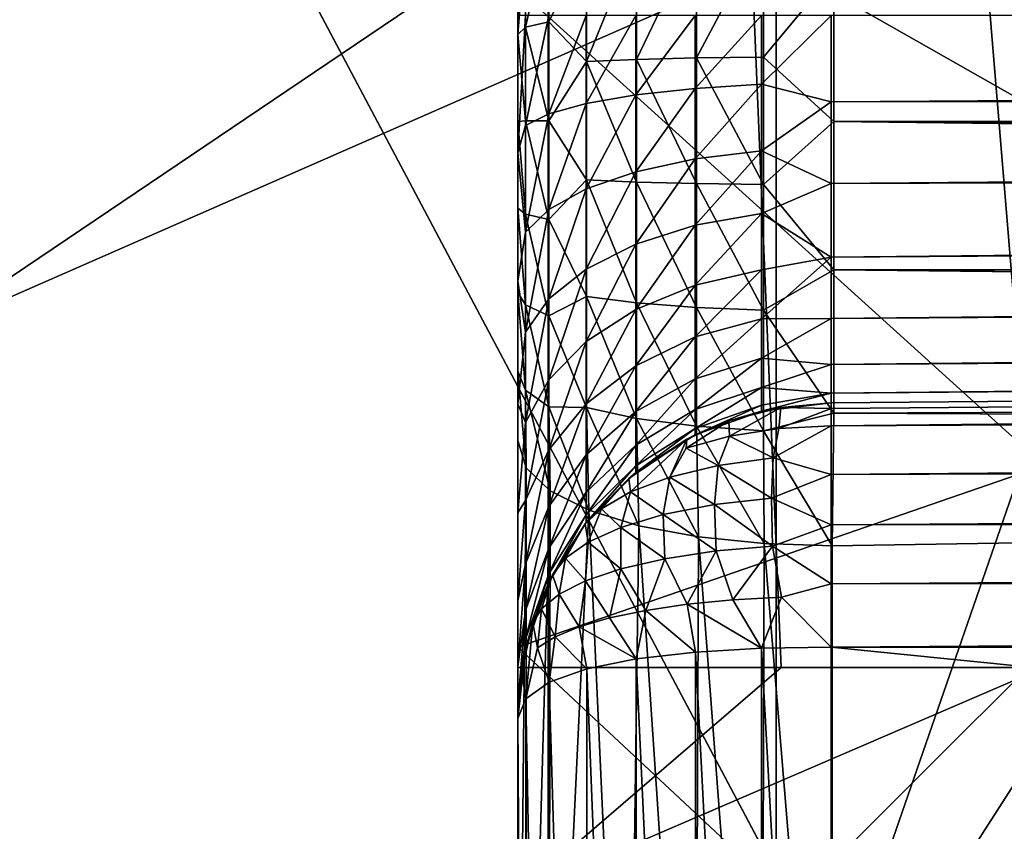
# Model space of a CAD drawing. Header units: metres. Extents: x -150 to 146, y -127 to 82.
# Tile 196 of 256: x 128.777 to 129.712, y -3.175 to -2.404. Entities that reach past the tile are written whole.
import ezdxf

# ---------------------------------------------------------------- set-up
doc = ezdxf.new("R2010")
doc.units = ezdxf.units.M
doc.layers.add('solid_ELLA_AP_WANNE_SW0001', color=7, linetype='CONTINUOUS')

msp = doc.modelspace()

# ---------------------------------------------------------------- linework, layer by layer
at = {"layer": 'solid_ELLA_AP_WANNE_SW0001'}
for points in [[(129.25, 5.879635, -5.858713), (129.25, 5.81223, -6.060587), (129.25, -5.879607, -5.858774)], [(129.25, -2.4, -5.798081), (129.25, 5.879635, -5.858713), (129.25, -5.879607, -5.858774)], [(129.25, 5.81223, -6.060587), (129.25, -5.812198, -6.060646), (129.25, -5.879607, -5.858774)], [(129.25, 5.81223, -6.060587), (129.25, 5.730348, -6.258235), (129.25, -5.812198, -6.060646)], [(129.25, 5.730348, -6.258235), (129.25, -5.730314, -6.258292), (129.25, -5.812198, -6.060646)], [(129.25, 5.730348, -6.258235), (129.25, 5.635243, -6.448655), (129.25, -5.730314, -6.258292)], [(129.25, 5.635243, -6.448655), (129.25, -5.635207, -6.448709), (129.25, -5.730314, -6.258292)], [(129.25, 5.635243, -6.448655), (129.25, 5.527332, -6.630372), (129.25, -5.635207, -6.448709)], [(129.25, 5.527332, -6.630372), (129.25, -5.527295, -6.630423), (129.25, -5.635207, -6.448709)], [(129.25, 5.527332, -6.630372), (129.25, 5.405471, -6.80557), (129.25, -5.527295, -6.630423)], [(129.25, 5.405471, -6.80557), (129.25, -5.405431, -6.805618), (129.25, -5.527295, -6.630423)], [(129.25, 5.405471, -6.80557), (129.25, 5.2714, -6.972069), (129.25, -5.405431, -6.805618)], [(129.25, 5.2714, -6.972069), (129.25, -5.271358, -6.972115), (129.25, -5.405431, -6.805618)], [(129.25, 5.2714, -6.972069), (129.25, 5.127081, -7.127316), (129.25, -5.271358, -6.972115)], [(129.25, 5.127081, -7.127316), (129.25, -5.127038, -7.12736), (129.25, -5.271358, -6.972115)], [(129.25, 5.127081, -7.127316), (129.25, 4.971817, -7.271616), (129.25, -5.127038, -7.12736)], [(129.25, 4.971817, -7.271616), (129.25, -4.971772, -7.271657), (129.25, -5.127038, -7.12736)], [(129.25, 4.971817, -7.271616), (129.25, 4.805302, -7.405668), (129.25, -4.971772, -7.271657)], [(129.25, 4.805302, -7.405668), (129.25, -4.805256, -7.405706), (129.25, -4.971772, -7.271657)], [(129.25, 4.805302, -7.405668), (129.25, 4.63009, -7.527509), (129.25, -4.805256, -7.405706)], [(129.25, 4.63009, -7.527509), (129.25, -4.630043, -7.527544), (129.25, -4.805256, -7.405706)], [(129.25, 4.63009, -7.527509), (129.25, 4.44836, -7.635398), (129.25, -4.630043, -7.527544)], [(129.25, -4.595243, 5.457601), (129.25, 4.118819, 5.962177), (129.25, 4.596436, 5.456181)], [(129.25, -4.193285, 5.014819), (129.25, -4.595243, 5.457601), (129.25, 4.596436, 5.456181)], [(129.25, -4.193285, 5.014819), (129.25, 4.596436, 5.456181), (129.25, 4.192567, 5.01476)], [(129.25, 4.44836, -7.635398), (129.25, -4.448312, -7.63543), (129.25, -4.630043, -7.527544)], [(129.25, 4.44836, -7.635398), (129.25, 4.257929, -7.730477), (129.25, -4.448312, -7.63543)], [(129.25, 4.257929, -7.730477), (129.25, -4.257881, -7.730507), (129.25, -4.448312, -7.63543)], [(129.25, 4.257929, -7.730477), (129.25, 4.060271, -7.812335), (129.25, -4.257881, -7.730507)], [(129.25, -4.042021, 4.988364), (129.25, 4.192567, 5.01476), (129.25, 4.041499, 4.988227)], [(129.25, -4.042021, 4.988364), (129.25, -4.193285, 5.014819), (129.25, 4.192567, 5.01476)], [(129.25, -4.117467, 5.963454), (129.25, 3.58298, 6.412385), (129.25, 4.118819, 5.962177)], [(129.25, -4.595243, 5.457601), (129.25, -4.117467, 5.963454), (129.25, 4.118819, 5.962177)], [(129.25, 4.060271, -7.812335), (129.25, -4.060223, -7.812362), (129.25, -4.257881, -7.730507)], [(129.25, 4.060271, -7.812335), (129.25, 3.85839, -7.879718), (129.25, -4.060223, -7.812362)], [(129.25, -3.901098, 4.938209), (129.25, 4.041499, 4.988227), (129.25, 3.90077, 4.938056)], [(129.25, -3.901098, 4.938209), (129.25, -4.042021, 4.988364), (129.25, 4.041499, 4.988227)], [(129.25, -3.772919, 4.864948), (129.25, 3.90077, 4.938056), (129.25, 3.772777, 4.864846)], [(129.25, -3.772919, 4.864948), (129.25, -3.901098, 4.938209), (129.25, 3.90077, 4.938056)], [(129.25, 3.85839, -7.879718), (129.25, -3.858341, -7.879743), (129.25, -4.060223, -7.812362)], [(129.25, 3.85839, -7.879718), (129.25, 3.654327, -7.931779), (129.25, -3.858341, -7.879743)], [(129.25, -3.772919, 4.864948), (129.25, 3.772777, 4.864846), (129.25, 3.655498, 4.768092)], [(129.25, -3.772919, 4.864948), (129.25, 3.655498, 4.768092), (129.25, 2.803874, 4.768092)], [(129.25, 3.654327, -7.931779), (129.25, -3.654278, -7.931799), (129.25, -3.858341, -7.879743)], [(129.25, 3.654327, -7.931779), (129.25, 3.446561, -7.969151), (129.25, -3.654278, -7.931799)], [(129.25, -3.581488, 6.413495), (129.25, 3.001862, 6.79447), (129.25, 3.58298, 6.412385)], [(129.25, -4.117467, 5.963454), (129.25, -3.581488, 6.413495), (129.25, 3.58298, 6.412385)], [(129.25, 3.446561, -7.969151), (129.25, -3.446511, -7.969165), (129.25, -3.654278, -7.931799)], [(129.25, 3.446561, -7.969151), (129.25, 3.234906, -7.99191), (129.25, -3.446511, -7.969165)], [(129.25, 3.234906, -7.99191), (129.25, -3.234856, -7.991918), (129.25, -3.446511, -7.969165)], [(129.25, 3.234906, -7.99191), (129.25, 3.019362, -8.000058), (129.25, -3.234856, -7.991918)], [(129.74968, -3.019485, -8.517437), (129.25, 3.019362, -8.000058), (129.74968, 3.019503, -8.517437)], [(129.25, 3.019362, -8.000058), (129.25, -3.019312, -8.000058), (129.25, -3.234856, -7.991918)], [(129.499969, -3.019485, -8.258858), (129.25, -3.019312, -8.000058), (129.25, 3.019362, -8.000058)], [(129.74968, -3.019485, -8.517437), (129.499969, -3.019485, -8.258858), (129.25, 3.019362, -8.000058)], [(129.25, -3.000256, 6.795398), (129.25, 2.37631, 7.10902), (129.25, 3.001862, 6.79447)], [(129.25, -3.581488, 6.413495), (129.25, -3.000256, 6.795398), (129.25, 3.001862, 6.79447)], [(129.25, -3.772919, 4.864948), (129.25, 2.803874, 4.768092), (129.25, 2.196142, 4.768081)], [(129.25, -3.000256, 6.795398), (129.25, -2.374615, 7.109751), (129.25, 2.37631, 7.10902)], [(129.25, -3.772919, 4.864948), (129.25, 2.196142, 4.768081), (129.25, -2.196142, 4.768081)], [(129.555511, -3.328925, -19.563564), (128.788757, -1.882013, -20.187002), (130.345078, -1.046508, -19.332253)], [(129.555511, -3.328925, -19.563564), (130.345078, -1.046508, -19.332253), (131.089981, -2.452185, -18.701998)], [(128, -1.443191, -18.370737), (128, -3.004499, -18.180754), (129.495316, -2.348025, -17.369448)], [(128, -3.167501, 18.153063), (128, -1.589643, 18.358644), (129.27887, -2.303754, 17.517534)], [(129.495316, -2.348025, -17.369448), (130.91626, -3.155684, -16.197605), (130.91626, -1.709522, -16.413357)], [(128.788757, -1.882013, -20.187002), (128, -3.590626, -20.36355), (128, -1.802194, -20.599003)], [(128.765381, -1.837924, 20.203613), (128, -4.305435, 20.224491), (129.510208, -3.243419, 19.604759)], [(128.765381, -1.837924, 20.203613), (129.510208, -3.243419, 19.604759), (130.817642, -1.938269, 18.950344)], [(129.555511, -3.328925, -19.563564), (128, -3.590626, -20.36355), (128.788757, -1.882013, -20.187002)], [(129.510208, -3.243419, 19.604759), (131.479889, -3.187959, 18.308447), (130.817642, -1.938269, 18.950344)], [(129.749847, -2.827664, 7.472099), (129.749863, -2.152399, 7.751781), (129.25, -2.374615, 7.109751)], [(129.25, -2.803857, 4.76808), (129.25, -3.772919, 4.864948), (129.25, -2.196142, 4.768081)], [(129.25, -2.262212, 4.717897), (129.25, -2.803857, 4.76808), (129.25, -2.196142, 4.768081)], [(129.25, -2.262212, 4.717897), (129.25, -2.738066, 4.718072), (129.25, -2.803857, 4.76808)], [(129.25, -2.262212, 4.717897), (129.25, -2.663259, 4.680809), (129.25, -2.738066, 4.718072)], [(129.25, -2.262212, 4.717897), (129.25, -2.337365, 4.680569), (129.25, -2.663259, 4.680809)], [(129.27887, -3.820145, 17.250443), (130.281006, -2.257224, 16.832203), (130.281006, -3.742246, 16.565437)], [(129.27887, -3.820145, 17.250443), (129.27887, -2.303754, 17.517534), (130.281006, -2.257224, 16.832203)], [(128, -3.167501, 18.153063), (129.27887, -2.303754, 17.517534), (129.27887, -3.820145, 17.250443)], [(129.279587, -2.406133, 4.527725), (129.257446, -2.411158, 4.591271), (129.279587, -2.314744, 4.550464)], [(129.279587, -2.314744, 4.550464), (129.257446, -2.411158, 4.591271), (129.257446, -2.324967, 4.614139)], [(129.279587, -2.406133, 4.527725), (129.279587, -2.314744, 4.550464), (129.315323, -2.333143, 4.485357)], [(129.257446, -2.324967, 4.614139), (129.25, -2.418039, 4.657475), (129.25, -2.337365, 4.680569)], [(129.257446, -2.324967, 4.614139), (129.257446, -2.411158, 4.591271), (129.25, -2.418039, 4.657475)], [(129.315323, -2.443796, 4.465596), (129.315323, -2.333143, 4.485357), (129.362854, -2.326978, 4.437764)], [(129.315323, -2.443796, 4.465596), (129.362854, -2.326978, 4.437764), (129.362854, -2.441763, 4.418016)], [(129.362854, -2.441763, 4.418016), (129.362854, -2.326978, 4.437764), (129.419769, -2.322611, 4.401924)], [(129.362854, -2.441763, 4.418016), (129.419769, -2.322611, 4.401924), (129.419769, -2.440323, 4.382215)], [(129.419769, -2.440323, 4.382215), (129.419769, -2.322611, 4.401924), (129.483246, -2.320034, 4.379663)], [(129.419769, -2.440323, 4.382215), (129.483246, -2.320034, 4.379663), (129.483246, -2.439475, 4.359993)], [(129.483246, -2.439475, 4.359993), (129.483246, -2.320034, 4.379663), (129.550003, -2.359205, 4.363334)], [(129.279587, -2.406133, 4.527725), (129.315323, -2.333143, 4.485357), (129.315323, -2.443796, 4.465596)], [(129.25, -2.337365, 4.680569), (129.25, -2.582953, 4.657661), (129.25, -2.663259, 4.680809)], [(129.25, -2.337365, 4.680569), (129.25, -2.418039, 4.657475), (129.25, -2.582953, 4.657661)], [(128, -3.004499, -18.180754), (129.495316, -3.857681, -17.097639), (129.495316, -2.348025, -17.369448)], [(129.495316, -2.348025, -17.369448), (129.495316, -3.857681, -17.097639), (130.91626, -3.155684, -16.197605)], [(129.483246, -2.439475, 4.359993), (129.550003, -2.359205, 4.363334), (129.550003, -2.500557, 4.35)], [(129.550003, -2.359205, 4.363334), (141.517685, -2.401783, 4.356473), (141.535126, -2.44678, 4.351879)], [(129.550003, -2.359205, 4.363334), (141.535126, -2.44678, 4.351879), (141.541107, -2.499419, 4.350041)], [(129.550003, -2.359205, 4.363334), (141.541107, -2.499419, 4.350041), (129.550003, -2.500557, 4.35)], [(129.749847, -2.827664, 7.472099), (129.25, -2.374615, 7.109751), (129.25, -3.000256, 6.795398)], [(129.25, -2.4, -5.798081), (129.25, -5.879607, -5.858774), (129.25, -5.931689, -5.654718)], [(129.25, -2.530333, -5.785372), (129.25, -2.4, -5.798081), (129.25, -5.931689, -5.654718)], [(129.257431, -2.4, -5.731689), (129.25, -2.4, -5.798081), (129.25, -2.530333, -5.785372)], [(129.257431, -2.504482, -5.722548), (129.257431, -2.4, -5.731689), (129.25, -2.530333, -5.785372)], [(129.257431, -2.504482, -5.722548), (129.279419, -2.4, -5.66853), (129.257431, -2.4, -5.731689)], [(129.279419, -2.493515, -5.660348), (129.279419, -2.4, -5.66853), (129.257431, -2.504482, -5.722548)], [(129.279419, -2.493515, -5.660348), (129.314835, -2.4, -5.611808), (129.279419, -2.4, -5.66853)], [(129.314835, -2.483665, -5.604488), (129.314835, -2.4, -5.611808), (129.279419, -2.493515, -5.660348)], [(129.314835, -2.483665, -5.604488), (129.361938, -2.4, -5.564341), (129.314835, -2.4, -5.611808)], [(129.361938, -2.475423, -5.557743), (129.361938, -2.4, -5.564341), (129.314835, -2.483665, -5.604488)], [(129.361938, -2.475423, -5.557743), (129.418396, -2.4, -5.52849), (129.361938, -2.4, -5.564341)], [(129.418396, -2.469197, -5.522435), (129.418396, -2.4, -5.52849), (129.361938, -2.475423, -5.557743)], [(129.418396, -2.469197, -5.522435), (129.481384, -2.4, -5.506033), (129.418396, -2.4, -5.52849)], [(129.481384, -2.465297, -5.50032), (129.481384, -2.4, -5.506033), (129.418396, -2.469197, -5.522435)], [(129.481384, -2.465297, -5.50032), (129.547379, -2.4, -5.498093), (129.481384, -2.4, -5.506033)], [(129.481384, -2.465297, -5.50032), (129.547379, -2.481908, -5.488863), (129.547379, -2.4, -5.498093)], [(129.547379, -2.481908, -5.488863), (141.452621, -2.4, -5.394197), (129.547379, -2.4, -5.498093)], [(129.547379, -2.481908, -5.488863), (141.452621, -2.458789, -5.387573), (141.452621, -2.4, -5.394197)], [(129.257446, -2.411158, 4.591271), (129.257446, -2.499999, 4.583572), (129.25, -2.418039, 4.657475)], [(129.279587, -2.499999, 4.520078), (129.257446, -2.411158, 4.591271), (129.279587, -2.406133, 4.527725)], [(129.279587, -2.499999, 4.520078), (129.257446, -2.499999, 4.583572), (129.257446, -2.411158, 4.591271)], [(129.279587, -2.499999, 4.520078), (129.279587, -2.406133, 4.527725), (129.315323, -2.443796, 4.465596)], [(129.25, -2.418039, 4.657475), (129.25, -2.500669, 4.650001), (129.25, -2.582953, 4.657661)], [(129.257446, -2.499999, 4.583572), (129.25, -2.500669, 4.650001), (129.25, -2.418039, 4.657475)], [(129.419769, -2.440323, 4.382215), (129.483246, -2.439475, 4.359993), (129.483246, -2.560524, 4.359993)], [(129.483246, -2.560524, 4.359993), (129.483246, -2.439475, 4.359993), (129.550003, -2.500557, 4.35)], [(129.279587, -2.499999, 4.520078), (129.315323, -2.443796, 4.465596), (129.315323, -2.5562, 4.465595)], [(129.315323, -2.443796, 4.465596), (129.362854, -2.441763, 4.418016), (129.362854, -2.558233, 4.418016)], [(129.315323, -2.5562, 4.465595), (129.315323, -2.443796, 4.465596), (129.362854, -2.558233, 4.418016)], [(129.362854, -2.441763, 4.418016), (129.419769, -2.440323, 4.382215), (129.419769, -2.559674, 4.382215)], [(129.362854, -2.558233, 4.418016), (129.362854, -2.441763, 4.418016), (129.419769, -2.559674, 4.382215)], [(129.419769, -2.559674, 4.382215), (129.419769, -2.440323, 4.382215), (129.483246, -2.560524, 4.359993)], [(130.29567, -4.725626, -18.807552), (129.555511, -3.328925, -19.563564), (131.089981, -2.452185, -18.701998)], [(129.481384, -2.528611, -5.483356), (129.481384, -2.465297, -5.50032), (129.418396, -2.536291, -5.504457)], [(129.481384, -2.465297, -5.50032), (129.418396, -2.469197, -5.522435), (129.418396, -2.536291, -5.504457)], [(129.481384, -2.528611, -5.483356), (129.547379, -2.481908, -5.488863), (129.481384, -2.465297, -5.50032)], [(129.547379, -2.559709, -5.46164), (141.452621, -2.514631, -5.368033), (141.452621, -2.458789, -5.387573)], [(129.547379, -2.481908, -5.488863), (129.547379, -2.559709, -5.46164), (141.452621, -2.458789, -5.387573)], [(129.361938, -2.548553, -5.538147), (129.361938, -2.475423, -5.557743), (129.314835, -2.564788, -5.582751)], [(129.361938, -2.475423, -5.557743), (129.314835, -2.483665, -5.604488), (129.314835, -2.564788, -5.582751)], [(129.418396, -2.536291, -5.504457), (129.418396, -2.469197, -5.522435), (129.361938, -2.548553, -5.538147)], [(129.418396, -2.469197, -5.522435), (129.361938, -2.475423, -5.557743), (129.361938, -2.548553, -5.538147)], [(129.314835, -2.564788, -5.582751), (129.314835, -2.483665, -5.604488), (129.279419, -2.584188, -5.636053)], [(129.314835, -2.483665, -5.604488), (129.279419, -2.493515, -5.660348), (129.279419, -2.584188, -5.636053)], [(129.481384, -2.528611, -5.483356), (129.547379, -2.559709, -5.46164), (129.547379, -2.481908, -5.488863)], [(129.279419, -2.584188, -5.636053), (129.279419, -2.493515, -5.660348), (129.257431, -2.60579, -5.695403)], [(129.279419, -2.493515, -5.660348), (129.257431, -2.504482, -5.722548), (129.257431, -2.60579, -5.695403)], [(129.257446, -2.499999, 4.583572), (129.257446, -2.58884, 4.591271), (129.25, -2.500669, 4.650001)], [(129.257446, -2.58884, 4.591271), (129.25, -2.582953, 4.657661), (129.25, -2.500669, 4.650001)], [(129.257431, -2.60579, -5.695403), (129.257431, -2.504482, -5.722548), (129.25, -2.530333, -5.785372)], [(129.279587, -2.593864, 4.527724), (129.257446, -2.499999, 4.583572), (129.279587, -2.499999, 4.520078)], [(129.279587, -2.593864, 4.527724), (129.257446, -2.58884, 4.591271), (129.257446, -2.499999, 4.583572)], [(129.279587, -2.593864, 4.527724), (129.279587, -2.499999, 4.520078), (129.315323, -2.5562, 4.465595)], [(129.483246, -2.560524, 4.359993), (129.550003, -2.500557, 4.35), (129.550003, -2.641709, 4.363509)], [(129.550003, -2.500557, 4.35), (141.541107, -2.499419, 4.350041), (141.535248, -2.552516, 4.351843)], [(129.550003, -2.500557, 4.35), (141.535248, -2.552516, 4.351843), (141.5177, -2.598235, 4.35647)], [(129.550003, -2.500557, 4.35), (141.5177, -2.598235, 4.35647), (141.452621, -2.644453, 4.364197)], [(129.550003, -2.500557, 4.35), (141.452621, -2.644453, 4.364197), (129.550003, -2.641709, 4.363509)], [(129.547379, -2.559709, -5.46164), (129.547379, -2.629502, -5.417786), (141.452621, -2.514631, -5.368033)], [(129.547379, -2.629502, -5.417786), (141.452621, -2.564724, -5.336557), (141.452621, -2.514631, -5.368033)], [(129.25, -2.652511, -5.748523), (129.25, -2.530333, -5.785372), (129.25, -5.931689, -5.654718)], [(129.257431, -2.60579, -5.695403), (129.25, -2.530333, -5.785372), (129.25, -2.652511, -5.748523)], [(129.481384, -2.588017, -5.455655), (129.481384, -2.528611, -5.483356), (129.418396, -2.599245, -5.475102)], [(129.481384, -2.528611, -5.483356), (129.418396, -2.536291, -5.504457), (129.418396, -2.599245, -5.475102)], [(129.481384, -2.588017, -5.455655), (129.547379, -2.559709, -5.46164), (129.481384, -2.528611, -5.483356)], [(129.418396, -2.599245, -5.475102), (129.418396, -2.536291, -5.504457), (129.361938, -2.617171, -5.506151)], [(129.418396, -2.536291, -5.504457), (129.361938, -2.548553, -5.538147), (129.361938, -2.617171, -5.506151)], [(129.361938, -2.617171, -5.506151), (129.361938, -2.548553, -5.538147), (129.314835, -2.640904, -5.547257)], [(129.361938, -2.548553, -5.538147), (129.314835, -2.564788, -5.582751), (129.314835, -2.640904, -5.547257)], [(129.279587, -2.593864, 4.527724), (129.315323, -2.5562, 4.465595), (129.315323, -2.666853, 4.485355)], [(129.315323, -2.666853, 4.485355), (129.315323, -2.5562, 4.465595), (129.362854, -2.673017, 4.437763)], [(129.315323, -2.5562, 4.465595), (129.362854, -2.558233, 4.418016), (129.362854, -2.673017, 4.437763)], [(129.362854, -2.673017, 4.437763), (129.362854, -2.558233, 4.418016), (129.419769, -2.677387, 4.401924)], [(129.362854, -2.558233, 4.418016), (129.419769, -2.559674, 4.382215), (129.419769, -2.677387, 4.401924)], [(129.419769, -2.677387, 4.401924), (129.419769, -2.559674, 4.382215), (129.483246, -2.679965, 4.379662)], [(129.419769, -2.559674, 4.382215), (129.483246, -2.560524, 4.359993), (129.483246, -2.679965, 4.379662)], [(129.481384, -2.588017, -5.455655), (129.547379, -2.629502, -5.417786), (129.547379, -2.559709, -5.46164)], [(129.483246, -2.679965, 4.379662), (129.483246, -2.560524, 4.359993), (129.550003, -2.641709, 4.363509)], [(129.314835, -2.640904, -5.547257), (129.314835, -2.564788, -5.582751), (129.279419, -2.669265, -5.596381)], [(129.314835, -2.564788, -5.582751), (129.279419, -2.584188, -5.636053), (129.279419, -2.669265, -5.596381)], [(129.547379, -2.629502, -5.417786), (129.547379, -2.687786, -5.359502), (141.452621, -2.564724, -5.336557)], [(129.547379, -2.687786, -5.359502), (141.452621, -2.608476, -5.292289), (141.452621, -2.564724, -5.336557)], [(129.257446, -2.675032, 4.614138), (129.25, -2.663259, 4.680809), (129.25, -2.582953, 4.657661)], [(129.257446, -2.58884, 4.591271), (129.257446, -2.675032, 4.614138), (129.25, -2.582953, 4.657661)], [(129.279419, -2.669265, -5.596381), (129.279419, -2.584188, -5.636053), (129.257431, -2.700845, -5.651078)], [(129.279419, -2.584188, -5.636053), (129.257431, -2.60579, -5.695403), (129.257431, -2.700845, -5.651078)], [(129.279587, -2.685254, 4.550463), (129.257446, -2.58884, 4.591271), (129.279587, -2.593864, 4.527724)], [(129.279587, -2.685254, 4.550463), (129.257446, -2.675032, 4.614138), (129.257446, -2.58884, 4.591271)], [(129.481384, -2.64171, -5.418058), (129.481384, -2.588017, -5.455655), (129.418396, -2.656144, -5.435261)], [(129.481384, -2.588017, -5.455655), (129.418396, -2.599245, -5.475102), (129.418396, -2.656144, -5.435261)], [(129.481384, -2.64171, -5.418058), (129.547379, -2.629502, -5.417786), (129.481384, -2.588017, -5.455655)], [(129.279587, -2.685254, 4.550463), (129.279587, -2.593864, 4.527724), (129.315323, -2.666853, 4.485355)], [(129.257431, -2.700845, -5.651078), (129.257431, -2.60579, -5.695403), (129.25, -2.652511, -5.748523)], [(129.418396, -2.656144, -5.435261), (129.418396, -2.599245, -5.475102), (129.361938, -2.679189, -5.462725)], [(129.418396, -2.599245, -5.475102), (129.361938, -2.617171, -5.506151), (129.361938, -2.679189, -5.462725)], [(129.361938, -2.679189, -5.462725), (129.361938, -2.617171, -5.506151), (129.314835, -2.7097, -5.499086)], [(129.361938, -2.617171, -5.506151), (129.314835, -2.640904, -5.547257), (129.314835, -2.7097, -5.499086)], [(129.547379, -2.73164, -5.289709), (141.452621, -2.640105, -5.240224), (141.452621, -2.608476, -5.292289)], [(129.547379, -2.687786, -5.359502), (129.547379, -2.73164, -5.289709), (141.452621, -2.608476, -5.292289)], [(129.481384, -2.688058, -5.37171), (129.547379, -2.629502, -5.417786), (129.481384, -2.64171, -5.418058)], [(129.481384, -2.688058, -5.37171), (129.547379, -2.687786, -5.359502), (129.547379, -2.629502, -5.417786)], [(129.314835, -2.7097, -5.499086), (129.314835, -2.640904, -5.547257), (129.279419, -2.74616, -5.542538)], [(129.314835, -2.640904, -5.547257), (129.279419, -2.669265, -5.596381), (129.279419, -2.74616, -5.542538)], [(129.481384, -2.688058, -5.37171), (129.481384, -2.64171, -5.418058), (129.418396, -2.705261, -5.386144)], [(129.481384, -2.64171, -5.418058), (129.418396, -2.656144, -5.435261), (129.418396, -2.705261, -5.386144)], [(129.483246, -2.679965, 4.379662), (129.550003, -2.641709, 4.363509), (129.550003, -2.77778, 4.403337)], [(129.547379, -2.73164, -5.289709), (129.547379, -2.758864, -5.211908), (141.452621, -2.640105, -5.240224)], [(129.547379, -2.758864, -5.211908), (141.452621, -2.658502, -5.184561), (141.452621, -2.640105, -5.240224)], [(129.550003, -2.641709, 4.363509), (138.599243, -2.736962, 4.389098), (129.550003, -2.77778, 4.403337)], [(129.550003, -2.641709, 4.363509), (141.452621, -2.644453, 4.364197), (138.599243, -2.736962, 4.389098)], [(129.25, -2.769107, -5.68611), (129.25, -2.652511, -5.748523), (129.25, -5.931689, -5.654718)], [(129.257431, -2.700845, -5.651078), (129.25, -2.652511, -5.748523), (129.25, -2.769107, -5.68611)], [(129.257446, -2.756005, 4.651492), (129.25, -2.738066, 4.718072), (129.25, -2.663259, 4.680809)], [(129.257446, -2.675032, 4.614138), (129.257446, -2.756005, 4.651492), (129.25, -2.663259, 4.680809)], [(129.418396, -2.705261, -5.386144), (129.418396, -2.656144, -5.435261), (129.361938, -2.732725, -5.409189)], [(129.418396, -2.656144, -5.435261), (129.361938, -2.679189, -5.462725), (129.361938, -2.732725, -5.409189)], [(129.547379, -2.758864, -5.211908), (129.547379, -2.768092, -5.13), (141.452621, -2.658502, -5.184561)], [(129.547379, -2.768092, -5.13), (141.452621, -2.664197, -5.13), (141.452621, -2.658502, -5.184561)], [(129.547394, -2.773411, -4.880619), (141.452621, -2.664197, -4.93), (129.547379, -2.768092, -4.93)], [(141.452621, -2.664197, -4.93), (129.547379, -2.768092, -5.13), (129.547379, -2.768092, -4.93)], [(141.452621, -2.664197, -4.93), (141.452621, -2.664197, -5.13), (129.547379, -2.768092, -5.13)], [(129.547394, -2.773411, -4.880619), (141.452621, -2.672616, -4.855277), (141.452621, -2.664197, -4.93)], [(129.279419, -2.74616, -5.542538), (129.279419, -2.669265, -5.596381), (129.257431, -2.786758, -5.590921)], [(129.279419, -2.669265, -5.596381), (129.257431, -2.700845, -5.651078), (129.257431, -2.786758, -5.590921)], [(129.279587, -2.685254, 4.550463), (129.315323, -2.666853, 4.485355), (129.315323, -2.772309, 4.524261)], [(129.315323, -2.772309, 4.524261), (129.315323, -2.666853, 4.485355), (129.362854, -2.782792, 4.476685)], [(129.315323, -2.666853, 4.485355), (129.362854, -2.673017, 4.437763), (129.362854, -2.782792, 4.476685)], [(129.362854, -2.782792, 4.476685), (129.362854, -2.673017, 4.437763), (129.419769, -2.790228, 4.440801)], [(129.362854, -2.673017, 4.437763), (129.419769, -2.677387, 4.401924), (129.419769, -2.790228, 4.440801)], [(129.547394, -2.773411, -4.880619), (129.547409, -2.789815, -4.832001), (141.452621, -2.672616, -4.855277)], [(129.547409, -2.789815, -4.832001), (141.452621, -2.697452, -4.7843), (141.452621, -2.672616, -4.855277)], [(129.279587, -2.771758, 4.587694), (129.257446, -2.675032, 4.614138), (129.279587, -2.685254, 4.550463)], [(129.279587, -2.771758, 4.587694), (129.257446, -2.756005, 4.651492), (129.257446, -2.675032, 4.614138)], [(129.361938, -2.732725, -5.409189), (129.361938, -2.679189, -5.462725), (129.314835, -2.769086, -5.4397)], [(129.361938, -2.679189, -5.462725), (129.314835, -2.7097, -5.499086), (129.314835, -2.769086, -5.4397)], [(129.419769, -2.790228, 4.440801), (129.419769, -2.677387, 4.401924), (129.483246, -2.794622, 4.418478)], [(129.419769, -2.677387, 4.401924), (129.483246, -2.679965, 4.379662), (129.483246, -2.794622, 4.418478)], [(129.483246, -2.794622, 4.418478), (129.483246, -2.679965, 4.379662), (129.550003, -2.77778, 4.403337)], [(129.279587, -2.771758, 4.587694), (129.279587, -2.685254, 4.550463), (129.315323, -2.772309, 4.524261)], [(129.481384, -2.725654, -5.318017), (129.481384, -2.688058, -5.37171), (129.418396, -2.745102, -5.329245)], [(129.481384, -2.688058, -5.37171), (129.418396, -2.705261, -5.386144), (129.418396, -2.745102, -5.329245)], [(129.481384, -2.725654, -5.318017), (129.547379, -2.73164, -5.289709), (129.547379, -2.687786, -5.359502)], [(129.481384, -2.725654, -5.318017), (129.547379, -2.687786, -5.359502), (129.481384, -2.688058, -5.37171)], [(129.257431, -2.786758, -5.590921), (129.257431, -2.700845, -5.651078), (129.25, -2.769107, -5.68611)], [(129.547409, -2.789815, -4.832001), (141.452621, -2.737459, -4.72063), (141.452621, -2.697452, -4.7843)], [(129.314835, -2.769086, -5.4397), (129.314835, -2.7097, -5.499086), (129.279419, -2.812538, -5.476161)], [(129.314835, -2.7097, -5.499086), (129.279419, -2.74616, -5.542538), (129.279419, -2.812538, -5.476161)], [(129.418396, -2.745102, -5.329245), (129.418396, -2.705261, -5.386144), (129.361938, -2.77615, -5.347171)], [(129.418396, -2.705261, -5.386144), (129.361938, -2.732725, -5.409189), (129.361938, -2.77615, -5.347171)], [(129.481384, -2.753356, -5.258611), (129.481384, -2.725654, -5.318017), (129.418396, -2.774457, -5.266292)], [(129.481384, -2.725654, -5.318017), (129.418396, -2.745102, -5.329245), (129.418396, -2.774457, -5.266292)], [(129.481384, -2.753356, -5.258611), (129.547379, -2.73164, -5.289709), (129.481384, -2.725654, -5.318017)], [(129.257874, -2.829628, 4.699779), (129.25, -2.803857, 4.76808), (129.25, -2.738066, 4.718072)], [(129.257446, -2.756005, 4.651492), (129.257874, -2.829628, 4.699779), (129.25, -2.738066, 4.718072)], [(129.361938, -2.77615, -5.347171), (129.361938, -2.732725, -5.409189), (129.314835, -2.817258, -5.370904)], [(129.361938, -2.732725, -5.409189), (129.314835, -2.769086, -5.4397), (129.314835, -2.817258, -5.370904)], [(129.481384, -2.753356, -5.258611), (129.547379, -2.758864, -5.211908), (129.547379, -2.73164, -5.289709)], [(129.547409, -2.789815, -4.832001), (129.54744, -2.836016, -4.766016), (141.452621, -2.737459, -4.72063)], [(129.54744, -2.836016, -4.766016), (141.452621, -2.79063, -4.667459), (141.452621, -2.737459, -4.72063)], [(129.550003, -2.77778, 4.403337), (138.599243, -2.736962, 4.389098), (135.663254, -2.805588, 4.41472)], [(129.279419, -2.812538, -5.476161), (129.279419, -2.74616, -5.542538), (129.257431, -2.860921, -5.516758)], [(129.279419, -2.74616, -5.542538), (129.257431, -2.786758, -5.590921), (129.257431, -2.860921, -5.516758)], [(129.418396, -2.774457, -5.266292), (129.418396, -2.745102, -5.329245), (129.361938, -2.808147, -5.278553)], [(129.418396, -2.745102, -5.329245), (129.361938, -2.77615, -5.347171), (129.361938, -2.808147, -5.278553)], [(129.279587, -2.771758, 4.587694), (129.280838, -2.851686, 4.635606), (129.257446, -2.756005, 4.651492)], [(129.257446, -2.756005, 4.651492), (129.280838, -2.851686, 4.635606), (129.257874, -2.829628, 4.699779)], [(129.481384, -2.770321, -5.195298), (129.481384, -2.753356, -5.258611), (129.418396, -2.792435, -5.199197)], [(129.481384, -2.753356, -5.258611), (129.418396, -2.774457, -5.266292), (129.418396, -2.792435, -5.199197)], [(129.481384, -2.770321, -5.195298), (129.547379, -2.758864, -5.211908), (129.481384, -2.753356, -5.258611)], [(129.481384, -2.776034, -5.13), (129.547379, -2.758864, -5.211908), (129.481384, -2.770321, -5.195298)], [(129.481384, -2.776034, -5.13), (129.547379, -2.768092, -5.13), (129.547379, -2.758864, -5.211908)], [(129.25, -2.872404, -5.602406), (129.25, -2.769107, -5.68611), (129.25, -5.931689, -5.654718)], [(129.257431, -2.786758, -5.590921), (129.25, -2.769107, -5.68611), (129.25, -2.872404, -5.602406)], [(129.314835, -2.817258, -5.370904), (129.314835, -2.769086, -5.4397), (129.279419, -2.86638, -5.399265)], [(129.314835, -2.769086, -5.4397), (129.279419, -2.812538, -5.476161), (129.279419, -2.86638, -5.399265)], [(129.279587, -2.771758, 4.587694), (129.317291, -2.870102, 4.578756), (129.280838, -2.851686, 4.635606)], [(129.279587, -2.771758, 4.587694), (129.315323, -2.772309, 4.524261), (129.317291, -2.870102, 4.578756)], [(129.361938, -2.808147, -5.278553), (129.361938, -2.77615, -5.347171), (129.314835, -2.852751, -5.294788)], [(129.361938, -2.77615, -5.347171), (129.314835, -2.817258, -5.370904), (129.314835, -2.852751, -5.294788)], [(129.315323, -2.772309, 4.524261), (129.362854, -2.782792, 4.476685), (129.365051, -2.884841, 4.531878)], [(129.315323, -2.772309, 4.524261), (129.365051, -2.884841, 4.531878), (129.317291, -2.870102, 4.578756)], [(129.418396, -2.792435, -5.199197), (129.418396, -2.774457, -5.266292), (129.361938, -2.827743, -5.205422)], [(129.418396, -2.774457, -5.266292), (129.361938, -2.808147, -5.278553), (129.361938, -2.827743, -5.205422)], [(129.481384, -2.776034, -5.13), (129.481384, -2.770321, -5.195298), (129.418396, -2.798489, -5.13)], [(129.481384, -2.770321, -5.195298), (129.418396, -2.792435, -5.199197), (129.418396, -2.798489, -5.13)], [(129.4505, -2.785063, -4.932585), (129.481384, -2.776034, -5.13), (129.418396, -2.798489, -5.13)], [(129.499664, -2.772335, -4.930379), (129.4505, -2.785063, -4.932585), (129.451035, -2.799672, -4.853386)], [(129.4505, -2.785063, -4.932585), (129.499664, -2.772335, -4.930379), (129.481384, -2.776034, -5.13)], [(129.499664, -2.772335, -4.930379), (129.451035, -2.799672, -4.853386), (129.49794, -2.792248, -4.838134)], [(129.499664, -2.772335, -4.930379), (129.547379, -2.768092, -4.93), (129.481384, -2.776034, -5.13)], [(129.547379, -2.768092, -4.93), (129.547379, -2.768092, -5.13), (129.481384, -2.776034, -5.13)], [(129.547394, -2.773411, -4.880619), (129.499664, -2.772335, -4.930379), (129.49794, -2.792248, -4.838134)], [(129.547394, -2.773411, -4.880619), (129.49794, -2.792248, -4.838134), (129.547409, -2.789815, -4.832001)], [(129.547394, -2.773411, -4.880619), (129.547379, -2.768092, -4.93), (129.499664, -2.772335, -4.930379)], [(129.362854, -2.782792, 4.476685), (129.419769, -2.790228, 4.440801), (129.4216, -2.895398, 4.496948)], [(129.362854, -2.782792, 4.476685), (129.4216, -2.895398, 4.496948), (129.365051, -2.884841, 4.531878)], [(129.4505, -2.785063, -4.932585), (129.409897, -2.811193, -4.877462), (129.451035, -2.799672, -4.853386)], [(129.4505, -2.785063, -4.932585), (129.410553, -2.802459, -4.935566), (129.409897, -2.811193, -4.877462)], [(129.410553, -2.802459, -4.935566), (129.4505, -2.785063, -4.932585), (129.418396, -2.798489, -5.13)], [(129.483246, -2.794622, 4.418478), (129.550003, -2.77778, 4.403337), (129.54837, -2.903947, 4.468084)], [(129.550003, -2.77778, 4.403337), (135.663254, -2.805588, 4.41472), (129.54837, -2.903947, 4.468084)], [(129.257431, -2.860921, -5.516758), (129.257431, -2.786758, -5.590921), (129.25, -2.872404, -5.602406)], [(129.418396, -2.798489, -5.13), (129.418396, -2.792435, -5.199197), (129.361938, -2.834341, -5.13)], [(129.418396, -2.792435, -5.199197), (129.361938, -2.827743, -5.205422), (129.361938, -2.834341, -5.13)], [(129.419769, -2.790228, 4.440801), (129.483246, -2.794622, 4.418478), (129.484024, -2.90174, 4.475426)], [(129.419769, -2.790228, 4.440801), (129.484024, -2.90174, 4.475426), (129.4216, -2.895398, 4.496948)], [(129.49794, -2.792248, -4.838134), (129.451035, -2.799672, -4.853386), (129.492554, -2.820333, -4.792782)], [(129.483246, -2.794622, 4.418478), (129.54837, -2.903947, 4.468084), (129.484024, -2.90174, 4.475426)], [(129.547409, -2.789815, -4.832001), (129.492554, -2.820333, -4.792782), (129.54744, -2.836016, -4.766016)], [(129.49794, -2.792248, -4.838134), (129.492554, -2.820333, -4.792782), (129.547409, -2.789815, -4.832001)], [(129.54744, -2.836016, -4.766016), (129.547455, -2.884035, -4.729168), (141.452621, -2.79063, -4.667459)], [(129.547455, -2.884035, -4.729168), (141.452621, -2.8543, -4.627452), (141.452621, -2.79063, -4.667459)], [(129.25, -2.803857, 4.76808), (129.25, -3.655456, 4.76808), (129.25, -3.772919, 4.864948)], [(129.257874, -2.829628, 4.699779), (129.25, -3.655456, 4.76808), (129.25, -2.803857, 4.76808)], [(129.355408, -2.839757, -4.942474), (129.410553, -2.802459, -4.935566), (129.361938, -2.834341, -5.13)], [(129.410553, -2.802459, -4.935566), (129.355408, -2.839757, -4.942474), (129.357101, -2.852709, -4.87169)], [(129.410553, -2.802459, -4.935566), (129.357101, -2.852709, -4.87169), (129.394379, -2.838645, -4.837181)], [(129.410553, -2.802459, -4.935566), (129.418396, -2.798489, -5.13), (129.361938, -2.834341, -5.13)], [(129.409897, -2.811193, -4.877462), (129.410553, -2.802459, -4.935566), (129.394379, -2.838645, -4.837181)], [(129.451035, -2.799672, -4.853386), (129.409897, -2.811193, -4.877462), (129.440353, -2.827498, -4.810032)], [(129.451035, -2.799672, -4.853386), (129.440353, -2.827498, -4.810032), (129.492554, -2.820333, -4.792782)], [(129.279419, -2.86638, -5.399265), (129.279419, -2.812538, -5.476161), (129.257431, -2.921078, -5.430845)], [(129.279419, -2.812538, -5.476161), (129.257431, -2.860921, -5.516758), (129.257431, -2.921078, -5.430845)], [(129.361938, -2.827743, -5.205422), (129.361938, -2.808147, -5.278553), (129.314835, -2.874488, -5.213665)], [(129.361938, -2.808147, -5.278553), (129.314835, -2.852751, -5.294788), (129.314835, -2.874488, -5.213665)], [(129.409897, -2.811193, -4.877462), (129.394379, -2.838645, -4.837181), (129.440353, -2.827498, -4.810032)], [(135.663254, -2.805588, 4.41472), (129.54837, -3.684052, 4.468084), (129.54837, -2.903947, 4.468084)], [(135.663254, -2.805588, 4.41472), (135.500458, -3.684052, 4.416141), (129.54837, -3.684052, 4.468084)], [(129.314835, -2.852751, -5.294788), (129.314835, -2.817258, -5.370904), (129.279419, -2.906053, -5.314188)], [(129.314835, -2.817258, -5.370904), (129.279419, -2.86638, -5.399265), (129.279419, -2.906053, -5.314188)], [(129.492554, -2.820333, -4.792782), (129.440353, -2.827498, -4.810032), (129.490829, -2.858591, -4.754069)], [(129.492554, -2.820333, -4.792782), (129.490829, -2.858591, -4.754069), (129.54744, -2.836016, -4.766016)], [(129.749847, -3.46739, 7.118553), (129.749847, -2.827664, 7.472099), (129.25, -3.000256, 6.795398)], [(129.257874, -2.829628, 4.699779), (129.257507, -3.663206, 4.701389), (129.25, -3.655456, 4.76808)], [(129.257874, -2.829628, 4.699779), (129.280838, -2.851686, 4.635606), (129.257507, -3.663206, 4.701389)], [(129.361938, -2.827743, -5.205422), (129.314835, -2.874488, -5.213665), (129.314835, -2.881808, -5.13)], [(129.361938, -2.834341, -5.13), (129.361938, -2.827743, -5.205422), (129.314835, -2.881808, -5.13)], [(129.440353, -2.827498, -4.810032), (129.394379, -2.838645, -4.837181), (129.4366, -2.864651, -4.77142)], [(129.440353, -2.827498, -4.810032), (129.4366, -2.864651, -4.77142), (129.490829, -2.858591, -4.754069)], [(129.32962, -2.868677, -4.910912), (129.355408, -2.839757, -4.942474), (129.313919, -2.882979, -4.9513)], [(129.313919, -2.882979, -4.9513), (129.355408, -2.839757, -4.942474), (129.314835, -2.881808, -5.13)], [(129.355408, -2.839757, -4.942474), (129.361938, -2.834341, -5.13), (129.314835, -2.881808, -5.13)], [(129.357101, -2.852709, -4.87169), (129.355408, -2.839757, -4.942474), (129.32962, -2.868677, -4.910912)], [(129.394379, -2.838645, -4.837181), (129.357101, -2.852709, -4.87169), (129.388107, -2.874188, -4.79881)], [(129.394379, -2.838645, -4.837181), (129.388107, -2.874188, -4.79881), (129.4366, -2.864651, -4.77142)], [(129.54744, -2.836016, -4.766016), (129.490829, -2.858591, -4.754069), (129.547455, -2.884035, -4.729168)], [(129.280838, -2.851686, 4.635606), (129.279602, -3.669736, 4.638149), (129.257507, -3.663206, 4.701389)], [(129.314835, -2.874488, -5.213665), (129.314835, -2.852751, -5.294788), (129.279419, -2.930348, -5.223515)], [(129.314835, -2.852751, -5.294788), (129.279419, -2.906053, -5.314188), (129.279419, -2.930348, -5.223515)], [(129.280838, -2.851686, 4.635606), (129.317291, -2.870102, 4.578756), (129.279602, -3.669736, 4.638149)], [(129.357101, -2.852709, -4.87169), (129.32962, -2.868677, -4.910912), (129.347855, -2.886368, -4.833933)], [(129.357101, -2.852709, -4.87169), (129.347855, -2.886368, -4.833933), (129.388107, -2.874188, -4.79881)], [(129.490829, -2.858591, -4.754069), (129.4366, -2.864651, -4.77142), (129.491943, -2.904059, -4.725376)], [(129.490829, -2.858591, -4.754069), (129.491943, -2.904059, -4.725376), (129.547455, -2.884035, -4.729168)], [(129.547455, -2.884035, -4.729168), (129.547424, -2.939967, -4.705997), (141.452621, -2.8543, -4.627452)], [(129.547424, -2.939967, -4.705997), (141.452621, -2.925277, -4.602616), (141.452621, -2.8543, -4.627452)], [(129.257431, -2.860921, -5.516758), (129.25, -2.872404, -5.602406), (129.25, -2.956109, -5.499109)], [(129.257431, -2.921078, -5.430845), (129.257431, -2.860921, -5.516758), (129.25, -2.956109, -5.499109)], [(129.279419, -2.906053, -5.314188), (129.279419, -2.86638, -5.399265), (129.257431, -2.965403, -5.33579)], [(129.279419, -2.86638, -5.399265), (129.257431, -2.921078, -5.430845), (129.257431, -2.965403, -5.33579)], [(129.32962, -2.868677, -4.910912), (129.313919, -2.882979, -4.9513), (129.31691, -2.900378, -4.874329)], [(129.32962, -2.868677, -4.910912), (129.31691, -2.900378, -4.874329), (129.347855, -2.886368, -4.833933)], [(129.4366, -2.864651, -4.77142), (129.388107, -2.874188, -4.79881), (129.4384, -2.908675, -4.741529)], [(129.4366, -2.864651, -4.77142), (129.4384, -2.908675, -4.741529), (129.491943, -2.904059, -4.725376)], [(129.25, -2.872404, -5.602406), (129.25, -5.931689, -5.654718), (129.25, -5.969078, -5.446957)], [(129.25, -2.956109, -5.499109), (129.25, -2.872404, -5.602406), (129.25, -5.969078, -5.446957)], [(129.314835, -2.874488, -5.213665), (129.279419, -2.930348, -5.223515), (129.279419, -2.93853, -5.13)], [(129.314835, -2.881808, -5.13), (129.314835, -2.874488, -5.213665), (129.279419, -2.93853, -5.13)], [(129.317291, -2.870102, 4.578756), (129.354263, -3.678586, 4.540729), (129.279602, -3.669736, 4.638149)], [(129.317291, -2.870102, 4.578756), (129.365051, -2.884841, 4.531878), (129.354263, -3.678586, 4.540729)], [(129.388107, -2.874188, -4.79881), (129.347855, -2.886368, -4.833933), (129.389679, -2.916082, -4.76717)], [(129.388107, -2.874188, -4.79881), (129.389679, -2.916082, -4.76717), (129.4384, -2.908675, -4.741529)], [(129.313919, -2.882979, -4.9513), (129.314835, -2.881808, -5.13), (129.279419, -2.93853, -5.13)], [(129.282974, -2.93135, -4.962028), (129.313919, -2.882979, -4.9513), (129.279419, -2.93853, -5.13)], [(129.295441, -2.915541, -4.917634), (129.313919, -2.882979, -4.9513), (129.282974, -2.93135, -4.962028)], [(129.31691, -2.900378, -4.874329), (129.313919, -2.882979, -4.9513), (129.295441, -2.915541, -4.917634)], [(129.347855, -2.886368, -4.833933), (129.31691, -2.900378, -4.874329), (129.347916, -2.925763, -4.800497)], [(129.347855, -2.886368, -4.833933), (129.347916, -2.925763, -4.800497), (129.389679, -2.916082, -4.76717)], [(129.365051, -2.884841, 4.531878), (129.418442, -3.681994, 4.498465), (129.354263, -3.678586, 4.540729)], [(129.365051, -2.884841, 4.531878), (129.4216, -2.895398, 4.496948), (129.418442, -3.681994, 4.498465)], [(129.547455, -2.884035, -4.729168), (129.491943, -2.904059, -4.725376), (129.547424, -2.939967, -4.705997)], [(129.4216, -2.895398, 4.496948), (129.481293, -3.683635, 4.476054), (129.418442, -3.681994, 4.498465)], [(129.4216, -2.895398, 4.496948), (129.484024, -2.90174, 4.475426), (129.481293, -3.683635, 4.476054)], [(129.279419, -2.930348, -5.223515), (129.279419, -2.906053, -5.314188), (129.257431, -2.992548, -5.234482)], [(129.279419, -2.906053, -5.314188), (129.257431, -2.965403, -5.33579), (129.257431, -2.992548, -5.234482)], [(129.31691, -2.900378, -4.874329), (129.295441, -2.915541, -4.917634), (129.314285, -2.937181, -4.839506)], [(129.31691, -2.900378, -4.874329), (129.314285, -2.937181, -4.839506), (129.347916, -2.925763, -4.800497)], [(129.491943, -2.904059, -4.725376), (129.4384, -2.908675, -4.741529), (129.454208, -2.955082, -4.718918)], [(129.491943, -2.904059, -4.725376), (129.454208, -2.955082, -4.718918), (129.500259, -2.952528, -4.707352)], [(129.484024, -2.90174, 4.475426), (129.54837, -3.684052, 4.468084), (129.481293, -3.683635, 4.476054)], [(129.484024, -2.90174, 4.475426), (129.54837, -2.903947, 4.468084), (129.54837, -3.684052, 4.468084)], [(129.491943, -2.904059, -4.725376), (129.500259, -2.952528, -4.707352), (129.547424, -2.939967, -4.705997)], [(129.295441, -2.915541, -4.917634), (129.282974, -2.93135, -4.962028), (129.289185, -2.949875, -4.882216)], [(129.295441, -2.915541, -4.917634), (129.289185, -2.949875, -4.882216), (129.314285, -2.937181, -4.839506)], [(129.389679, -2.916082, -4.76717), (129.347916, -2.925763, -4.800497), (129.371506, -2.965153, -4.76234)], [(129.389679, -2.916082, -4.76717), (129.371506, -2.965153, -4.76234), (129.410858, -2.959335, -4.737523)], [(129.4384, -2.908675, -4.741529), (129.389679, -2.916082, -4.76717), (129.410858, -2.959335, -4.737523)], [(129.4384, -2.908675, -4.741529), (129.410858, -2.959335, -4.737523), (129.454208, -2.955082, -4.718918)], [(129.257431, -2.921078, -5.430845), (129.25, -2.956109, -5.499109), (129.25, -3.018522, -5.382513)], [(129.257431, -2.965403, -5.33579), (129.257431, -2.921078, -5.430845), (129.25, -3.018522, -5.382513)], [(129.347916, -2.925763, -4.800497), (129.314285, -2.937181, -4.839506), (129.337143, -2.972367, -4.792391)], [(129.347916, -2.925763, -4.800497), (129.337143, -2.972367, -4.792391), (129.371506, -2.965153, -4.76234)], [(129.547424, -2.939967, -4.705997), (129.547379, -3, -4.698092), (141.452621, -2.925277, -4.602616)], [(129.547379, -3, -4.698092), (141.452621, -3, -4.594197), (141.452621, -2.925277, -4.602616)], [(129.279419, -2.93853, -5.13), (129.279419, -2.930348, -5.223515), (129.257431, -3.001689, -5.13)], [(129.279419, -2.930348, -5.223515), (129.257431, -2.992548, -5.234482), (129.257431, -3.001689, -5.13)], [(129.272491, -2.963613, -4.926945), (129.282974, -2.93135, -4.962028), (129.264191, -2.976886, -4.973197)], [(129.264191, -2.976886, -4.973197), (129.282974, -2.93135, -4.962028), (129.279419, -2.93853, -5.13)], [(129.289185, -2.949875, -4.882216), (129.282974, -2.93135, -4.962028), (129.272491, -2.963613, -4.926945)], [(129.264191, -2.976886, -4.973197), (129.279419, -2.93853, -5.13), (129.257431, -3.001689, -5.13)], [(129.314285, -2.937181, -4.839506), (129.289185, -2.949875, -4.882216), (129.30838, -2.980789, -4.826585)], [(129.314285, -2.937181, -4.839506), (129.30838, -2.980789, -4.826585), (129.337143, -2.972367, -4.792391)], [(129.547424, -2.939967, -4.705997), (129.500259, -2.952528, -4.707352), (129.547379, -3, -4.698092)], [(129.289185, -2.949875, -4.882216), (129.272491, -2.963613, -4.926945), (129.285553, -2.990281, -4.863869)], [(129.289185, -2.949875, -4.882216), (129.285553, -2.990281, -4.863869), (129.30838, -2.980789, -4.826585)], [(129.500259, -2.952528, -4.707352), (129.454208, -2.955082, -4.718918), (129.481369, -3.000964, -4.706038)], [(129.500259, -2.952528, -4.707352), (129.481369, -3.000964, -4.706038), (129.547379, -3, -4.698092)], [(129.25, -3.018522, -5.382513), (129.25, -2.956109, -5.499109), (129.25, -5.969078, -5.446957)], [(129.410858, -2.959335, -4.737523), (129.371506, -2.965153, -4.76234), (129.418701, -3.004773, -4.728338)], [(129.454208, -2.955082, -4.718918), (129.410858, -2.959335, -4.737523), (129.481369, -3.000964, -4.706038)], [(129.410858, -2.959335, -4.737523), (129.418701, -3.004773, -4.728338), (129.481369, -3.000964, -4.706038)], [(129.257431, -2.965403, -5.33579), (129.25, -3.018522, -5.382513), (129.25, -3.055372, -5.260334)], [(129.257431, -2.992548, -5.234482), (129.257431, -2.965403, -5.33579), (129.25, -3.055372, -5.260334)], [(129.272491, -2.963613, -4.926945), (129.264191, -2.976886, -4.973197), (129.268799, -3.00075, -4.903238)], [(129.272491, -2.963613, -4.926945), (129.268799, -3.00075, -4.903238), (129.285553, -2.990281, -4.863869)], [(129.337143, -2.972367, -4.792391), (129.30838, -2.980789, -4.826585), (129.362518, -3.011381, -4.76388)], [(129.371506, -2.965153, -4.76234), (129.337143, -2.972367, -4.792391), (129.362518, -3.011381, -4.76388)], [(129.371506, -2.965153, -4.76234), (129.362518, -3.011381, -4.76388), (129.418701, -3.004773, -4.728338)], [(129.253357, -3.02336, -4.985434), (129.264191, -2.976886, -4.973197), (129.257431, -3.001689, -5.13)], [(129.257614, -3.049172, -4.930923), (129.264191, -2.976886, -4.973197), (129.253357, -3.02336, -4.985434)], [(129.268799, -3.00075, -4.903238), (129.264191, -2.976886, -4.973197), (129.257614, -3.049172, -4.930923)], [(129.30838, -2.980789, -4.826585), (129.285553, -2.990281, -4.863869), (129.315536, -3.02081, -4.81092)], [(129.30838, -2.980789, -4.826585), (129.315536, -3.02081, -4.81092), (129.362518, -3.011381, -4.76388)], [(129.285553, -2.990281, -4.863869), (129.268799, -3.00075, -4.903238), (129.279922, -3.033399, -4.867486)], [(129.285553, -2.990281, -4.863869), (129.279922, -3.033399, -4.867486), (129.315536, -3.02081, -4.81092)], [(129.257431, -2.992548, -5.234482), (129.25, -3.055372, -5.260334), (129.25, -3.068081, -5.13)], [(129.257431, -3.001689, -5.13), (129.257431, -2.992548, -5.234482), (129.25, -3.068081, -5.13)], [(129.749847, -3.46739, 7.118553), (129.25, -3.000256, 6.795398), (129.25, -3.581488, 6.413495)], [(129.268799, -3.00075, -4.903238), (129.257614, -3.049172, -4.930923), (129.279922, -3.033399, -4.867486)], [(129.481369, -3.000964, -4.706038), (129.547379, -4.215, -4.698092), (129.547379, -3, -4.698092)], [(129.547379, -4.215, -4.698092), (141.452621, -4.215, -4.594197), (129.547379, -3, -4.698092)], [(129.547379, -3, -4.698092), (141.452621, -4.215, -4.594197), (141.452621, -3, -4.594197)], [(128, -3.004499, -18.180754), (128, -4.543877, -17.858332), (129.495316, -3.857681, -17.097639)], [(129.253357, -3.02336, -4.985434), (129.257431, -3.001689, -5.13), (129.25, -3.068081, -5.13)], [(129.418701, -3.004773, -4.728338), (129.362518, -3.011381, -4.76388), (129.418396, -4.215, -4.728489)], [(129.418701, -3.004773, -4.728338), (129.418396, -4.215, -4.728489), (129.481384, -4.215, -4.706034)], [(129.481369, -3.000964, -4.706038), (129.418701, -3.004773, -4.728338), (129.481384, -4.215, -4.706034)], [(129.481369, -3.000964, -4.706038), (129.481384, -4.215, -4.706034), (129.547379, -4.215, -4.698092)], [(129.25, -3.018522, -5.382513), (129.25, -5.969078, -5.446957), (129.25, -5.991852, -5.235305)], [(129.25, -3.055372, -5.260334), (129.25, -3.018522, -5.382513), (129.25, -5.991852, -5.235305)], [(129.25, -3.234856, -7.991918), (129.25, -3.019312, -8.000058), (129.499969, -3.019485, -8.258858)], [(129.747452, -3.476222, -8.487458), (129.25, -3.234856, -7.991918), (129.74968, -3.019485, -8.517437)], [(129.499969, -3.019485, -8.258858), (129.74968, -3.019485, -8.517437), (129.25, -3.234856, -7.991918)], [(129.362518, -3.011381, -4.76388), (129.315536, -3.02081, -4.81092), (129.361938, -4.215, -4.764341)], [(129.362518, -3.011381, -4.76388), (129.361938, -4.215, -4.764341), (129.418396, -4.215, -4.728489)], [(129.253357, -3.02336, -4.985434), (129.25, -3.068081, -5.13), (129.25, -3.068081, -4.998081)], [(129.257614, -3.049172, -4.930923), (129.253357, -3.02336, -4.985434), (129.25, -3.068081, -4.998081)], [(129.315536, -3.02081, -4.81092), (129.279922, -3.033399, -4.867486), (129.314835, -4.215, -4.811808)], [(129.315536, -3.02081, -4.81092), (129.314835, -4.215, -4.811808), (129.361938, -4.215, -4.764341)], [(129.279922, -3.033399, -4.867486), (129.257614, -3.049172, -4.930923), (129.279419, -4.215, -4.86853)], [(129.279922, -3.033399, -4.867486), (129.279419, -4.215, -4.86853), (129.314835, -4.215, -4.811808)], [(129.257614, -3.049172, -4.930923), (129.25, -3.068081, -4.998081), (129.257431, -4.215, -4.931689)], [(129.25, -3.068081, -5.13), (129.25, -3.055372, -5.260334), (129.25, -5.991852, -5.235305)], [(129.257614, -3.049172, -4.930923), (129.257431, -4.215, -4.931689), (129.279419, -4.215, -4.86853)], [(129.25, -3.068081, -5.13), (129.25, -5.991852, -5.235305), (129.25, -6.00001, -5.019762)], [(129.25, -4.215, -4.998081), (129.25, -3.068081, -5.13), (129.25, -6.00001, -5.019762)], [(129.25, -4.215, -4.998081), (129.25, -3.068081, -4.998081), (129.25, -3.068081, -5.13)], [(129.257431, -4.215, -4.931689), (129.25, -3.068081, -4.998081), (129.25, -4.215, -4.998081)], [(129.495316, -3.857681, -17.097639), (130.91626, -4.577073, -15.854689), (130.91626, -3.155684, -16.197605)], [(128, -4.721731, 17.812132), (128, -3.167501, 18.153063), (129.27887, -3.820145, 17.250443)]]:
    msp.add_3dface(points, dxfattribs=at)

doc.saveas('drawing.dxf')
